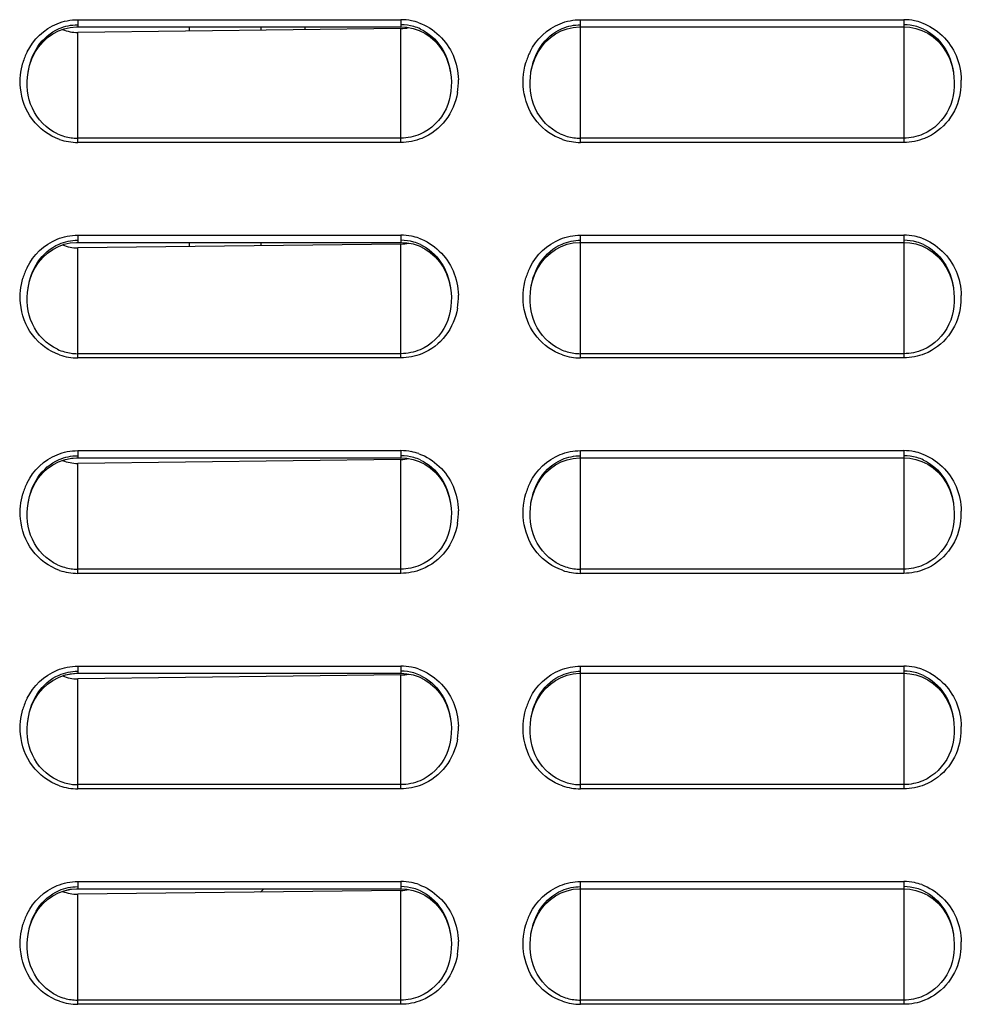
# Model space of a CAD drawing. Header units: millimetres. Extents: x 0 to 1200, y 0 to 1150.
# Tile 15 of 80: x 188 to 227, y 412 to 453. Entities that reach past the tile are written whole.
import ezdxf

# ---------------------------------------------------------------- set-up
doc = ezdxf.new("R2010")
doc.units = ezdxf.units.MM
doc.header["$LTSCALE"] = 74.962963
doc.layers.get('0').update_dxf_attribs({"linetype": 'CONTINUOUS'})

msp = doc.modelspace()

# ---------------------------------------------------------------- linework, layer by layer
at = {"color": 9, "linetype": 'CONTINUOUS'}
for p, q in [((190.124, 452.889), (190.124, 452.589)), ((190.124, 452.889), (203.624, 452.889)), ((203.624, 452.889), (203.624, 452.589)), ((211.124, 447.763), (211.124, 452.889)), ((211.124, 452.889), (224.624, 452.889)), ((224.624, 452.889), (224.624, 447.763)), ((194.8, 452.413), (194.8, 452.589)), ((199.609, 452.589), (199.609, 452.471)), ((203.624, 447.763), (203.624, 452.519)), ((190.124, 447.763), (190.124, 452.357)), ((203.624, 447.939), (190.124, 447.939)), ((224.624, 447.939), (211.124, 447.939)), ((203.624, 447.763), (190.124, 447.763)), ((224.624, 447.763), (211.124, 447.763)), ((190.124, 443.889), (190.124, 443.589)), ((190.124, 443.889), (203.624, 443.889)), ((203.624, 443.889), (203.624, 443.589)), ((211.124, 438.763), (211.124, 443.889)), ((211.124, 443.889), (224.624, 443.889)), ((224.624, 443.889), (224.624, 438.763)), ((190.124, 438.763), (190.124, 443.357)), ((194.8, 443.413), (194.8, 443.589)), ((203.624, 438.763), (203.624, 443.519)), ((203.624, 438.939), (190.124, 438.939)), ((224.624, 438.939), (211.124, 438.939)), ((203.624, 438.763), (190.124, 438.763)), ((224.624, 438.763), (211.124, 438.763)), ((190.124, 434.889), (190.124, 434.589)), ((190.124, 434.889), (203.624, 434.889)), ((203.624, 434.889), (203.624, 434.589)), ((211.124, 429.763), (211.124, 434.889)), ((211.124, 434.889), (224.624, 434.889)), ((224.624, 434.889), (224.624, 429.763)), ((190.124, 429.763), (190.124, 434.357)), ((203.624, 429.763), (203.624, 434.519)), ((203.624, 429.939), (190.124, 429.939)), ((224.624, 429.939), (211.124, 429.939)), ((203.624, 429.763), (190.124, 429.763)), ((224.624, 429.763), (211.124, 429.763)), ((190.124, 425.889), (190.124, 425.589)), ((190.124, 425.889), (203.624, 425.889)), ((203.624, 425.889), (203.624, 425.589)), ((211.124, 420.763), (211.124, 425.889)), ((211.124, 425.889), (224.624, 425.889)), ((224.624, 425.889), (224.624, 420.763)), ((190.124, 420.763), (190.124, 425.357)), ((203.624, 420.763), (203.624, 425.519)), ((203.624, 420.939), (190.124, 420.939)), ((203.624, 420.763), (190.124, 420.763)), ((224.624, 420.939), (211.124, 420.939)), ((224.624, 420.763), (211.124, 420.763)), ((190.124, 416.889), (190.124, 416.589)), ((190.124, 416.889), (203.624, 416.889)), ((203.624, 416.889), (203.624, 416.589)), ((211.124, 411.763), (211.124, 416.889)), ((211.124, 416.889), (224.624, 416.889)), ((224.624, 416.889), (224.624, 411.763)), ((190.124, 411.763), (190.124, 416.357)), ((203.624, 411.763), (203.624, 416.519)), ((203.624, 411.939), (190.124, 411.939)), ((203.624, 411.763), (190.124, 411.763)), ((224.624, 411.939), (211.124, 411.939)), ((224.624, 411.763), (211.124, 411.763))]:
    msp.add_line(p, q, dxfattribs=at)
at = {"color": 7, "linetype": 'CONTINUOUS'}
for p, q in [((189.084, 452.294), (189.318, 452.417)), ((189.318, 452.417), (189.563, 452.507)), ((189.563, 452.507), (189.816, 452.565)), ((189.816, 452.565), (190.074, 452.588)), ((190.074, 452.588), (190.124, 452.589)), ((190.124, 452.589), (203.624, 452.589)), ((203.624, 452.519), (190.124, 452.357)), ((197.774, 452.589), (197.774, 452.449)), ((203.624, 452.589), (203.873, 452.573)), ((203.873, 452.573), (204.13, 452.522)), ((204.13, 452.522), (204.381, 452.438)), ((204.381, 452.438), (204.621, 452.319)), ((210.084, 452.294), (210.318, 452.417)), ((210.318, 452.417), (210.563, 452.507)), ((210.563, 452.507), (210.816, 452.565)), ((210.816, 452.565), (211.074, 452.588)), ((211.074, 452.588), (211.124, 452.589)), ((211.124, 452.589), (224.624, 452.589)), ((224.624, 452.589), (224.873, 452.573)), ((224.873, 452.573), (225.13, 452.522)), ((225.13, 452.522), (225.381, 452.438)), ((225.381, 452.438), (225.621, 452.319)), ((188.667, 451.956), (188.866, 452.14)), ((188.866, 452.14), (189.084, 452.294)), ((204.621, 452.319), (204.846, 452.168)), ((204.846, 452.168), (205.052, 451.986)), ((205.052, 451.986), (205.237, 451.775)), ((209.667, 451.957), (209.867, 452.14)), ((209.867, 452.14), (210.084, 452.294)), ((225.621, 452.319), (225.845, 452.168)), ((225.845, 452.168), (226.052, 451.986)), ((226.052, 451.986), (226.237, 451.775)), ((188.337, 451.512), (188.489, 451.746)), ((188.489, 451.746), (188.667, 451.956)), ((205.237, 451.775), (205.396, 451.537)), ((209.337, 451.513), (209.49, 451.747)), ((209.49, 451.747), (209.667, 451.957)), ((226.237, 451.775), (226.396, 451.538)), ((188.116, 450.978), (188.212, 451.255)), ((188.212, 451.255), (188.337, 451.512)), ((205.396, 451.537), (205.527, 451.276)), ((205.527, 451.276), (205.628, 450.992)), ((209.116, 450.978), (209.212, 451.256)), ((209.212, 451.256), (209.337, 451.513)), ((226.396, 451.538), (226.527, 451.276)), ((226.527, 451.276), (226.627, 450.993)), ((188.052, 450.677), (188.116, 450.978)), ((205.628, 450.992), (205.696, 450.675)), ((209.052, 450.677), (209.116, 450.978)), ((226.627, 450.993), (226.696, 450.675)), ((188.052, 450.677), (188.054, 450.69)), ((205.694, 450.69), (205.696, 450.675)), ((209.052, 450.677), (209.054, 450.69)), ((226.694, 450.69), (226.696, 450.676)), ((189.084, 443.294), (189.318, 443.417)), ((189.318, 443.417), (189.563, 443.507)), ((189.563, 443.507), (189.816, 443.565)), ((189.816, 443.565), (190.074, 443.588)), ((190.074, 443.588), (190.124, 443.589)), ((190.124, 443.589), (203.624, 443.589)), ((203.624, 443.519), (190.124, 443.357)), ((197.774, 443.589), (197.774, 443.449)), ((203.624, 443.589), (203.873, 443.573)), ((203.873, 443.573), (204.13, 443.522)), ((204.13, 443.522), (204.381, 443.438)), ((204.381, 443.438), (204.621, 443.319)), ((210.084, 443.294), (210.318, 443.417)), ((210.318, 443.417), (210.563, 443.507)), ((210.563, 443.507), (210.816, 443.565)), ((210.816, 443.565), (211.074, 443.588)), ((211.074, 443.588), (211.124, 443.589)), ((211.124, 443.589), (224.624, 443.589)), ((224.624, 443.589), (224.873, 443.573)), ((224.873, 443.573), (225.13, 443.522)), ((225.13, 443.522), (225.381, 443.438)), ((225.381, 443.438), (225.621, 443.319)), ((188.489, 442.746), (188.667, 442.956)), ((188.667, 442.956), (188.866, 443.14)), ((188.866, 443.14), (189.084, 443.294)), ((204.621, 443.319), (204.846, 443.168)), ((204.846, 443.168), (205.052, 442.986)), ((205.052, 442.986), (205.237, 442.775)), ((209.49, 442.747), (209.667, 442.957)), ((209.667, 442.957), (209.867, 443.14)), ((209.867, 443.14), (210.084, 443.294)), ((225.621, 443.319), (225.845, 443.168)), ((225.845, 443.168), (226.052, 442.986)), ((226.052, 442.986), (226.237, 442.775)), ((188.337, 442.512), (188.489, 442.746)), ((205.237, 442.775), (205.396, 442.537)), ((205.396, 442.537), (205.527, 442.276)), ((209.337, 442.513), (209.49, 442.747)), ((226.237, 442.775), (226.396, 442.538)), ((226.396, 442.538), (226.527, 442.276)), ((188.116, 441.978), (188.212, 442.255)), ((188.212, 442.255), (188.337, 442.512)), ((205.527, 442.276), (205.628, 441.992)), ((209.116, 441.978), (209.212, 442.256)), ((209.212, 442.256), (209.337, 442.513)), ((226.527, 442.276), (226.627, 441.993)), ((188.052, 441.677), (188.116, 441.978)), ((205.628, 441.992), (205.696, 441.675)), ((209.052, 441.677), (209.116, 441.978)), ((226.627, 441.993), (226.696, 441.675)), ((188.052, 441.677), (188.054, 441.69)), ((205.694, 441.69), (205.696, 441.675)), ((209.052, 441.677), (209.054, 441.69)), ((226.694, 441.69), (226.696, 441.676)), ((188.866, 434.14), (189.084, 434.294)), ((189.084, 434.294), (189.318, 434.417)), ((189.318, 434.417), (189.563, 434.507)), ((189.499, 434.483), (189.61, 434.521)), ((189.563, 434.507), (189.816, 434.565)), ((189.61, 434.521), (189.869, 434.572)), ((189.816, 434.565), (190.074, 434.588)), ((189.869, 434.572), (190.124, 434.589)), ((190.074, 434.588), (190.124, 434.589)), ((190.124, 434.589), (203.624, 434.589)), ((203.624, 434.519), (190.124, 434.357)), ((203.624, 434.589), (203.873, 434.573)), ((203.873, 434.573), (204.13, 434.522)), ((204.13, 434.522), (204.381, 434.438)), ((204.381, 434.438), (204.621, 434.319)), ((204.621, 434.319), (204.846, 434.168)), ((209.867, 434.14), (210.084, 434.294)), ((210.084, 434.294), (210.318, 434.417)), ((210.318, 434.417), (210.563, 434.507)), ((210.563, 434.507), (210.816, 434.565)), ((210.816, 434.565), (211.074, 434.588)), ((211.074, 434.588), (211.124, 434.589)), ((211.124, 434.589), (224.624, 434.589)), ((224.624, 434.589), (224.873, 434.573)), ((224.873, 434.573), (225.13, 434.522)), ((225.13, 434.522), (225.381, 434.438)), ((225.381, 434.438), (225.621, 434.319)), ((225.621, 434.319), (225.845, 434.168)), ((188.489, 433.746), (188.667, 433.956)), ((188.667, 433.956), (188.866, 434.14)), ((204.846, 434.168), (205.052, 433.986)), ((205.052, 433.986), (205.237, 433.775)), ((209.49, 433.747), (209.667, 433.957)), ((209.667, 433.957), (209.867, 434.14)), ((225.845, 434.168), (226.052, 433.986)), ((226.052, 433.986), (226.237, 433.775)), ((188.212, 433.255), (188.337, 433.512)), ((188.337, 433.512), (188.489, 433.746)), ((205.237, 433.775), (205.396, 433.537)), ((205.396, 433.537), (205.527, 433.276)), ((209.212, 433.256), (209.337, 433.513)), ((209.337, 433.513), (209.49, 433.747)), ((226.237, 433.775), (226.396, 433.538)), ((226.396, 433.538), (226.527, 433.276)), ((188.116, 432.978), (188.212, 433.255)), ((205.527, 433.276), (205.628, 432.992)), ((209.116, 432.978), (209.212, 433.256)), ((226.527, 433.276), (226.627, 432.993)), ((188.052, 432.677), (188.116, 432.978)), ((188.052, 432.677), (188.054, 432.69)), ((205.628, 432.992), (205.696, 432.675)), ((205.694, 432.69), (205.696, 432.675)), ((209.052, 432.677), (209.116, 432.978)), ((209.052, 432.677), (209.054, 432.69)), ((226.627, 432.993), (226.696, 432.675)), ((226.694, 432.69), (226.696, 432.676)), ((188.866, 425.14), (189.084, 425.294)), ((189.084, 425.294), (189.318, 425.417)), ((189.318, 425.417), (189.563, 425.507)), ((189.499, 425.483), (189.61, 425.521)), ((189.563, 425.507), (189.816, 425.565)), ((189.61, 425.521), (189.869, 425.572)), ((189.816, 425.565), (190.074, 425.588)), ((189.869, 425.572), (190.124, 425.589)), ((190.074, 425.588), (190.124, 425.589)), ((190.124, 425.589), (203.624, 425.589)), ((203.624, 425.519), (190.124, 425.357)), ((203.624, 425.589), (203.873, 425.573)), ((203.873, 425.573), (204.13, 425.522)), ((204.13, 425.522), (204.381, 425.438)), ((204.381, 425.438), (204.621, 425.319)), ((204.621, 425.319), (204.846, 425.168)), ((209.867, 425.14), (210.084, 425.294)), ((210.084, 425.294), (210.318, 425.417)), ((210.318, 425.417), (210.563, 425.507)), ((210.563, 425.507), (210.816, 425.565)), ((210.816, 425.565), (211.074, 425.588)), ((211.074, 425.588), (211.124, 425.589)), ((211.124, 425.589), (224.624, 425.589)), ((224.624, 425.589), (224.873, 425.573)), ((224.873, 425.573), (225.13, 425.522)), ((225.13, 425.522), (225.381, 425.438)), ((225.381, 425.438), (225.621, 425.319)), ((225.621, 425.319), (225.845, 425.168)), ((188.489, 424.746), (188.667, 424.956)), ((188.667, 424.956), (188.866, 425.14)), ((204.846, 425.168), (205.052, 424.986)), ((205.052, 424.986), (205.237, 424.775)), ((209.49, 424.747), (209.667, 424.957)), ((209.667, 424.957), (209.867, 425.14)), ((225.845, 425.168), (226.052, 424.986)), ((226.052, 424.986), (226.237, 424.775)), ((188.212, 424.255), (188.337, 424.512)), ((188.337, 424.512), (188.489, 424.746)), ((205.237, 424.775), (205.396, 424.537)), ((205.396, 424.537), (205.527, 424.276)), ((209.212, 424.256), (209.337, 424.513)), ((209.337, 424.513), (209.49, 424.747)), ((226.237, 424.775), (226.396, 424.538)), ((226.396, 424.538), (226.527, 424.276)), ((188.116, 423.978), (188.212, 424.255)), ((205.527, 424.276), (205.628, 423.992)), ((209.116, 423.978), (209.212, 424.256)), ((226.527, 424.276), (226.627, 423.993)), ((188.052, 423.677), (188.116, 423.978)), ((188.052, 423.677), (188.054, 423.69)), ((205.628, 423.992), (205.696, 423.675)), ((205.694, 423.69), (205.696, 423.675)), ((209.052, 423.677), (209.116, 423.978)), ((209.052, 423.677), (209.054, 423.69)), ((226.627, 423.993), (226.696, 423.675)), ((226.694, 423.69), (226.696, 423.676)), ((188.866, 416.14), (189.084, 416.294)), ((189.084, 416.294), (189.318, 416.417)), ((189.318, 416.417), (189.563, 416.507)), ((189.499, 416.483), (189.61, 416.521)), ((189.563, 416.507), (189.816, 416.565)), ((189.61, 416.521), (189.869, 416.572)), ((189.816, 416.565), (190.074, 416.588)), ((189.869, 416.572), (190.124, 416.589)), ((190.074, 416.588), (190.124, 416.589)), ((190.124, 416.589), (203.624, 416.589)), ((203.624, 416.519), (190.124, 416.357)), ((203.624, 416.589), (203.873, 416.573)), ((203.873, 416.573), (204.13, 416.522)), ((204.13, 416.522), (204.381, 416.438)), ((204.381, 416.438), (204.621, 416.319)), ((204.621, 416.319), (204.846, 416.168)), ((209.867, 416.14), (210.084, 416.294)), ((210.084, 416.294), (210.318, 416.417)), ((210.318, 416.417), (210.563, 416.507)), ((210.563, 416.507), (210.816, 416.565)), ((210.816, 416.565), (211.074, 416.588)), ((211.074, 416.588), (211.124, 416.589)), ((211.124, 416.589), (224.624, 416.589)), ((224.624, 416.589), (224.873, 416.573)), ((224.873, 416.573), (225.13, 416.522)), ((225.13, 416.522), (225.381, 416.438)), ((225.381, 416.438), (225.621, 416.319)), ((225.621, 416.319), (225.845, 416.168)), ((188.489, 415.746), (188.667, 415.956)), ((188.667, 415.956), (188.866, 416.14)), ((204.846, 416.168), (205.052, 415.986)), ((205.052, 415.986), (205.237, 415.775)), ((209.49, 415.747), (209.667, 415.957)), ((209.667, 415.957), (209.867, 416.14)), ((225.845, 416.168), (226.052, 415.986)), ((226.052, 415.986), (226.237, 415.775)), ((188.212, 415.255), (188.337, 415.512)), ((188.337, 415.512), (188.489, 415.746)), ((205.237, 415.775), (205.396, 415.537)), ((205.396, 415.537), (205.527, 415.276)), ((209.212, 415.256), (209.337, 415.513)), ((209.337, 415.513), (209.49, 415.747)), ((226.237, 415.775), (226.396, 415.538)), ((226.396, 415.538), (226.527, 415.276)), ((188.052, 414.677), (188.116, 414.978)), ((188.116, 414.978), (188.212, 415.255)), ((205.527, 415.276), (205.628, 414.992)), ((205.628, 414.992), (205.696, 414.675)), ((209.052, 414.677), (209.116, 414.978)), ((209.116, 414.978), (209.212, 415.256)), ((226.527, 415.276), (226.627, 414.993)), ((226.627, 414.993), (226.696, 414.675)), ((188.052, 414.677), (188.054, 414.69)), ((205.694, 414.69), (205.696, 414.675)), ((209.052, 414.677), (209.054, 414.69)), ((226.694, 414.69), (226.696, 414.676))]:
    msp.add_line(p, q, dxfattribs=at)
at = {"color": 3, "linetype": 'CONTINUOUS'}
msp.add_line((197.902, 416.589), (197.762, 416.448), dxfattribs=at)
at = {"color": 9, "linetype": 'CONTINUOUS'}
for centre, radius, start, end in [((203.623, 450.613), 2.275, 78.8999, 89.9833), ((203.62, 450.603), 2.287, 70.8168, 78.879), ((224.623, 450.613), 2.275, 78.8603, 89.983), ((224.62, 450.602), 2.287, 70.7462, 78.8391), ((190.438, 450.33), 2.711, 153.4144, 163.7129), ((211.436, 450.331), 2.709, 153.2166, 163.486), ((203.244, 450.303), 2.78, 350.4791, 1.5887), ((224.246, 450.303), 2.778, 350.1966, 1.2923), ((190.127, 450.099), 2.337, 251.0516, 269.9247), ((211.127, 450.099), 2.337, 250.9887, 269.9239), ((203.623, 441.613), 2.275, 78.8999, 89.9833), ((203.62, 441.603), 2.287, 70.8168, 78.879), ((224.623, 441.613), 2.275, 78.8603, 89.983), ((224.62, 441.602), 2.287, 70.7462, 78.8391), ((190.438, 441.33), 2.711, 153.4144, 163.7129), ((211.436, 441.331), 2.709, 153.2166, 163.486), ((203.244, 441.303), 2.78, 350.4791, 1.5887), ((224.246, 441.303), 2.778, 350.1966, 1.2923), ((190.127, 441.099), 2.337, 251.0516, 269.9247), ((211.127, 441.099), 2.337, 250.9887, 269.9239), ((203.623, 432.613), 2.275, 78.8999, 89.9833), ((203.62, 432.603), 2.287, 70.8168, 78.879), ((224.623, 432.613), 2.275, 78.8603, 89.983), ((224.62, 432.602), 2.287, 70.7462, 78.8391), ((190.438, 432.33), 2.711, 153.4144, 163.7129), ((211.436, 432.331), 2.709, 153.2166, 163.486), ((203.244, 432.303), 2.78, 350.4791, 1.5887), ((224.246, 432.303), 2.778, 350.1966, 1.2923), ((190.127, 432.099), 2.337, 251.0516, 269.9247), ((211.127, 432.099), 2.337, 250.9887, 269.9239), ((203.623, 423.613), 2.275, 78.8999, 89.9833), ((203.62, 423.603), 2.287, 70.8168, 78.879), ((224.623, 423.613), 2.275, 78.8603, 89.983), ((224.62, 423.602), 2.287, 70.7462, 78.8391), ((190.438, 423.33), 2.711, 153.4144, 163.7129), ((211.436, 423.331), 2.709, 153.2166, 163.486), ((203.244, 423.303), 2.78, 350.4791, 1.5887), ((224.246, 423.303), 2.778, 350.1966, 1.2923), ((190.127, 423.099), 2.337, 251.0516, 269.9247), ((211.127, 423.099), 2.337, 250.9887, 269.9239), ((203.623, 414.613), 2.275, 78.8999, 89.9833), ((203.62, 414.603), 2.287, 70.8168, 78.879), ((224.623, 414.613), 2.275, 78.8603, 89.983), ((224.62, 414.602), 2.287, 70.7462, 78.8391), ((190.438, 414.33), 2.711, 153.4144, 163.7129), ((211.436, 414.331), 2.709, 153.2166, 163.486), ((203.244, 414.303), 2.78, 350.4791, 1.5887), ((224.246, 414.303), 2.778, 350.1966, 1.2923), ((190.127, 414.099), 2.337, 251.0516, 269.9247), ((211.127, 414.099), 2.337, 250.9887, 269.9239)]:
    msp.add_arc(centre, radius, start, end, dxfattribs=at)
at = {"color": 7, "linetype": 'CONTINUOUS'}
for centre, radius, start, end in [((203.622, 450.728), 1.949, 74.0321, 89.9565), ((203.604, 454.057), 1.538, 270.7486, 282.6651), ((203.618, 450.72), 1.959, 65.1731, 73.9924), ((224.622, 450.728), 1.949, 73.9749, 89.9559), ((224.618, 450.719), 1.959, 65.0821, 73.9346), ((190.125, 449.989), 2.05, 245.6878, 254.3671), ((190.125, 449.992), 2.053, 254.4055, 269.9646), ((211.125, 449.989), 2.05, 245.6066, 254.3158), ((211.125, 449.992), 2.053, 254.3547, 269.9642), ((203.622, 441.728), 1.949, 74.0321, 89.9565), ((203.604, 445.057), 1.538, 270.7486, 282.6651), ((203.618, 441.72), 1.959, 65.1731, 73.9924), ((224.622, 441.728), 1.949, 73.9749, 89.9559), ((224.618, 441.719), 1.959, 65.0821, 73.9346), ((190.125, 440.989), 2.05, 245.6878, 254.3671), ((190.125, 440.992), 2.053, 254.4055, 269.9646), ((211.125, 440.989), 2.05, 245.6066, 254.3158), ((211.125, 440.992), 2.053, 254.3547, 269.9642), ((203.622, 432.728), 1.949, 74.0321, 89.9565), ((203.604, 436.057), 1.538, 270.7486, 282.6651), ((203.618, 432.72), 1.959, 65.1731, 73.9924), ((224.622, 432.728), 1.949, 73.9749, 89.9559), ((224.618, 432.719), 1.959, 65.0821, 73.9346), ((190.125, 431.989), 2.05, 245.6878, 254.3671), ((190.125, 431.992), 2.053, 254.4055, 269.9646), ((211.125, 431.989), 2.05, 245.6066, 254.3158), ((211.125, 431.992), 2.053, 254.3547, 269.9642), ((203.622, 423.728), 1.949, 74.0321, 89.9565), ((224.622, 423.728), 1.949, 73.9749, 89.9559), ((203.604, 427.057), 1.538, 270.7486, 282.6651), ((203.618, 423.72), 1.959, 65.1731, 73.9924), ((224.618, 423.719), 1.959, 65.0821, 73.9346), ((190.125, 422.989), 2.05, 245.6878, 254.3671), ((190.125, 422.992), 2.053, 254.4055, 269.9646), ((211.125, 422.989), 2.05, 245.6066, 254.3158), ((211.125, 422.992), 2.053, 254.3547, 269.9642), ((203.622, 414.728), 1.949, 74.0321, 89.9565), ((224.622, 414.728), 1.949, 73.9749, 89.9559), ((203.604, 418.057), 1.538, 270.7486, 282.6651), ((203.618, 414.72), 1.959, 65.1731, 73.9924), ((224.618, 414.719), 1.959, 65.0821, 73.9346), ((190.125, 413.989), 2.05, 245.6878, 254.3671), ((211.125, 413.989), 2.05, 245.6066, 254.3158), ((190.125, 413.992), 2.053, 254.4055, 269.9646), ((211.125, 413.992), 2.053, 254.3547, 269.9642)]:
    msp.add_arc(centre, radius, start, end, dxfattribs=at)
at = {"color": 9, "linetype": 'CONTINUOUS'}
for points in [[(189.264, 452.72), (189.535, 452.83), (189.832, 452.889), (190.124, 452.889)], [(210.267, 452.721), (210.537, 452.83), (210.833, 452.889), (211.124, 452.889)], [(188.014, 451.544), (188.271, 452.055), (188.734, 452.504), (189.264, 452.72)], [(204.372, 452.762), (204.993, 452.546), (205.54, 452.005), (205.8, 451.401)], [(209.018, 451.552), (209.276, 452.061), (209.739, 452.507), (210.267, 452.721)], [(225.374, 452.761), (225.998, 452.543), (226.546, 451.998), (226.804, 451.39)], [(205.8, 451.401), (205.937, 451.081), (206.013, 450.728), (206.023, 450.38)], [(226.804, 451.39), (226.941, 451.068), (227.015, 450.715), (227.023, 450.366)], [(187.736, 450.042), (187.703, 450.392), (187.738, 450.754), (187.836, 451.091)], [(208.772, 449.79), (208.69, 450.22), (208.715, 450.682), (208.839, 451.101)], [(204.495, 447.933), (204.221, 447.821), (203.92, 447.763), (203.624, 447.763)], [(225.492, 447.931), (225.219, 447.821), (224.919, 447.763), (224.624, 447.763)], [(189.264, 443.72), (189.535, 443.83), (189.832, 443.889), (190.124, 443.889)], [(204.372, 443.762), (204.993, 443.546), (205.54, 443.005), (205.8, 442.401)], [(210.267, 443.721), (210.537, 443.83), (210.833, 443.889), (211.124, 443.889)], [(225.374, 443.761), (225.998, 443.543), (226.546, 442.998), (226.804, 442.39)], [(188.014, 442.544), (188.271, 443.055), (188.734, 443.504), (189.264, 443.72)], [(209.018, 442.552), (209.276, 443.061), (209.739, 443.507), (210.267, 443.721)], [(205.8, 442.401), (205.937, 442.081), (206.013, 441.728), (206.023, 441.38)], [(226.804, 442.39), (226.941, 442.068), (227.015, 441.715), (227.023, 441.366)], [(187.736, 441.042), (187.703, 441.392), (187.738, 441.754), (187.836, 442.091)], [(208.772, 440.79), (208.69, 441.22), (208.715, 441.682), (208.839, 442.101)], [(204.495, 438.933), (204.221, 438.821), (203.92, 438.763), (203.624, 438.763)], [(225.492, 438.931), (225.219, 438.821), (224.919, 438.763), (224.624, 438.763)], [(188.014, 433.544), (188.271, 434.055), (188.734, 434.504), (189.264, 434.72)], [(189.264, 434.72), (189.535, 434.83), (189.832, 434.889), (190.124, 434.889)], [(204.372, 434.762), (204.993, 434.546), (205.54, 434.005), (205.8, 433.401)], [(209.018, 433.552), (209.276, 434.061), (209.739, 434.507), (210.267, 434.721)], [(210.267, 434.721), (210.537, 434.83), (210.833, 434.889), (211.124, 434.889)], [(225.374, 434.761), (225.998, 434.543), (226.546, 433.998), (226.804, 433.39)], [(187.736, 432.042), (187.703, 432.392), (187.738, 432.754), (187.836, 433.091)], [(205.8, 433.401), (205.937, 433.081), (206.013, 432.728), (206.023, 432.38)], [(208.772, 431.79), (208.69, 432.22), (208.715, 432.682), (208.839, 433.101)], [(226.804, 433.39), (226.941, 433.068), (227.015, 432.715), (227.023, 432.366)], [(204.495, 429.933), (204.221, 429.821), (203.92, 429.763), (203.624, 429.763)], [(225.492, 429.931), (225.219, 429.821), (224.919, 429.763), (224.624, 429.763)], [(188.014, 424.544), (188.271, 425.055), (188.734, 425.504), (189.264, 425.72)], [(189.264, 425.72), (189.535, 425.83), (189.832, 425.889), (190.124, 425.889)], [(204.372, 425.762), (204.993, 425.546), (205.54, 425.005), (205.8, 424.401)], [(209.018, 424.552), (209.276, 425.061), (209.739, 425.507), (210.267, 425.721)], [(210.267, 425.721), (210.537, 425.83), (210.833, 425.889), (211.124, 425.889)], [(225.374, 425.761), (225.998, 425.543), (226.546, 424.998), (226.804, 424.39)], [(187.736, 423.042), (187.703, 423.392), (187.738, 423.754), (187.836, 424.091)], [(205.8, 424.401), (205.937, 424.081), (206.013, 423.728), (206.023, 423.38)], [(208.772, 422.79), (208.69, 423.22), (208.715, 423.682), (208.839, 424.101)], [(226.804, 424.39), (226.941, 424.068), (227.015, 423.715), (227.023, 423.366)], [(204.495, 420.933), (204.221, 420.821), (203.92, 420.763), (203.624, 420.763)], [(225.492, 420.931), (225.219, 420.821), (224.919, 420.763), (224.624, 420.763)], [(188.014, 415.544), (188.271, 416.055), (188.734, 416.504), (189.264, 416.72)], [(189.264, 416.72), (189.535, 416.83), (189.832, 416.889), (190.124, 416.889)], [(204.372, 416.762), (204.993, 416.546), (205.54, 416.005), (205.8, 415.401)], [(209.018, 415.552), (209.276, 416.061), (209.739, 416.507), (210.267, 416.721)], [(210.267, 416.721), (210.537, 416.83), (210.833, 416.889), (211.124, 416.889)], [(225.374, 416.761), (225.998, 416.543), (226.546, 415.998), (226.804, 415.39)], [(205.8, 415.401), (205.937, 415.081), (206.013, 414.728), (206.023, 414.38)], [(226.804, 415.39), (226.941, 415.068), (227.015, 414.715), (227.023, 414.366)], [(187.736, 414.042), (187.703, 414.392), (187.738, 414.754), (187.836, 415.091)], [(208.772, 413.79), (208.69, 414.22), (208.715, 414.682), (208.839, 415.101)], [(204.495, 411.933), (204.221, 411.821), (203.92, 411.763), (203.624, 411.763)], [(225.492, 411.931), (225.219, 411.821), (224.919, 411.763), (224.624, 411.763)]]:
    msp.add_open_spline(points, degree=3, dxfattribs=at)
at = {"color": 7, "linetype": 'CONTINUOUS'}
for points, knots in [([(188.054, 450.69), (188.113, 451.071), (188.374, 451.825), (188.994, 452.362), (189.348, 452.516)], [0, 0, 0, 0, 0.499967, 1, 1, 1, 1]), ([(204.441, 452.497), (204.784, 452.338), (205.382, 451.803), (205.636, 451.063), (205.694, 450.69)], [0, 0, 0, 0, 0.500135, 1, 1, 1, 1]), ([(209.054, 450.69), (209.113, 451.071), (209.375, 451.826), (209.996, 452.363), (210.35, 452.517)], [0, 0, 0, 0, 0.499973, 1, 1, 1, 1]), ([(225.444, 452.496), (225.786, 452.337), (226.383, 451.801), (226.636, 451.063), (226.694, 450.69)], [0, 0, 0, 0, 0.500142, 1, 1, 1, 1]), ([(189.282, 448.121), (188.827, 448.326), (188.059, 449.122), (187.976, 450.183), (188.052, 450.677)], [0, 0, 0, 0, 0.499304, 1, 1, 1, 1]), ([(205.696, 450.675), (205.771, 450.174), (205.685, 449.097), (204.891, 448.301), (204.426, 448.103)], [0, 0, 0, 0, 0.500806, 1, 1, 1, 1]), ([(210.279, 448.122), (209.825, 448.328), (209.059, 449.124), (208.977, 450.183), (209.052, 450.677)], [0, 0, 0, 0, 0.49931, 1, 1, 1, 1]), ([(226.696, 450.675), (226.772, 450.174), (226.685, 449.096), (225.889, 448.3), (225.423, 448.102)], [0, 0, 0, 0, 0.500814, 1, 1, 1, 1]), ([(188.054, 441.69), (188.113, 442.071), (188.374, 442.825), (188.994, 443.362), (189.348, 443.516)], [0, 0, 0, 0, 0.499967, 1, 1, 1, 1]), ([(204.441, 443.497), (204.784, 443.338), (205.382, 442.803), (205.636, 442.063), (205.694, 441.69)], [0, 0, 0, 0, 0.500135, 1, 1, 1, 1]), ([(209.054, 441.69), (209.113, 442.071), (209.375, 442.826), (209.996, 443.363), (210.35, 443.517)], [0, 0, 0, 0, 0.499973, 1, 1, 1, 1]), ([(225.444, 443.496), (225.786, 443.337), (226.383, 442.801), (226.636, 442.063), (226.694, 441.69)], [0, 0, 0, 0, 0.500142, 1, 1, 1, 1]), ([(189.282, 439.121), (188.827, 439.326), (188.059, 440.122), (187.976, 441.183), (188.052, 441.677)], [0, 0, 0, 0, 0.499304, 1, 1, 1, 1]), ([(205.696, 441.675), (205.771, 441.174), (205.685, 440.097), (204.891, 439.301), (204.426, 439.103)], [0, 0, 0, 0, 0.500806, 1, 1, 1, 1]), ([(210.279, 439.122), (209.825, 439.328), (209.059, 440.124), (208.977, 441.183), (209.052, 441.677)], [0, 0, 0, 0, 0.49931, 1, 1, 1, 1]), ([(226.696, 441.675), (226.772, 441.174), (226.685, 440.096), (225.889, 439.3), (225.423, 439.102)], [0, 0, 0, 0, 0.500814, 1, 1, 1, 1]), ([(188.054, 432.69), (188.113, 433.071), (188.374, 433.825), (188.994, 434.362), (189.348, 434.516)], [0, 0, 0, 0, 0.499967, 1, 1, 1, 1]), ([(204.441, 434.497), (204.784, 434.338), (205.382, 433.803), (205.636, 433.063), (205.694, 432.69)], [0, 0, 0, 0, 0.500135, 1, 1, 1, 1]), ([(209.054, 432.69), (209.113, 433.071), (209.375, 433.826), (209.996, 434.363), (210.35, 434.517)], [0, 0, 0, 0, 0.499973, 1, 1, 1, 1]), ([(225.444, 434.496), (225.786, 434.337), (226.383, 433.801), (226.636, 433.063), (226.694, 432.69)], [0, 0, 0, 0, 0.500142, 1, 1, 1, 1]), ([(189.282, 430.121), (188.827, 430.326), (188.059, 431.122), (187.976, 432.183), (188.052, 432.677)], [0, 0, 0, 0, 0.499304, 1, 1, 1, 1]), ([(205.696, 432.675), (205.771, 432.174), (205.685, 431.097), (204.891, 430.301), (204.426, 430.103)], [0, 0, 0, 0, 0.500806, 1, 1, 1, 1]), ([(210.279, 430.122), (209.825, 430.328), (209.059, 431.124), (208.977, 432.183), (209.052, 432.677)], [0, 0, 0, 0, 0.49931, 1, 1, 1, 1]), ([(226.696, 432.675), (226.772, 432.174), (226.685, 431.096), (225.889, 430.3), (225.423, 430.102)], [0, 0, 0, 0, 0.500814, 1, 1, 1, 1]), ([(188.054, 423.69), (188.113, 424.071), (188.374, 424.825), (188.994, 425.362), (189.348, 425.516)], [0, 0, 0, 0, 0.499967, 1, 1, 1, 1]), ([(204.441, 425.497), (204.784, 425.338), (205.382, 424.803), (205.636, 424.063), (205.694, 423.69)], [0, 0, 0, 0, 0.500135, 1, 1, 1, 1]), ([(209.054, 423.69), (209.113, 424.071), (209.375, 424.826), (209.996, 425.363), (210.35, 425.517)], [0, 0, 0, 0, 0.499973, 1, 1, 1, 1]), ([(225.444, 425.496), (225.786, 425.337), (226.383, 424.801), (226.636, 424.063), (226.694, 423.69)], [0, 0, 0, 0, 0.500142, 1, 1, 1, 1]), ([(189.282, 421.121), (188.827, 421.326), (188.059, 422.122), (187.976, 423.183), (188.052, 423.677)], [0, 0, 0, 0, 0.499304, 1, 1, 1, 1]), ([(205.696, 423.675), (205.771, 423.174), (205.685, 422.097), (204.891, 421.301), (204.426, 421.103)], [0, 0, 0, 0, 0.500806, 1, 1, 1, 1]), ([(210.279, 421.122), (209.825, 421.328), (209.059, 422.124), (208.977, 423.183), (209.052, 423.677)], [0, 0, 0, 0, 0.49931, 1, 1, 1, 1]), ([(226.696, 423.675), (226.772, 423.174), (226.685, 422.096), (225.889, 421.3), (225.423, 421.102)], [0, 0, 0, 0, 0.500814, 1, 1, 1, 1]), ([(188.054, 414.69), (188.113, 415.071), (188.374, 415.825), (188.994, 416.362), (189.348, 416.516)], [0, 0, 0, 0, 0.499967, 1, 1, 1, 1]), ([(204.441, 416.497), (204.784, 416.338), (205.382, 415.803), (205.636, 415.063), (205.694, 414.69)], [0, 0, 0, 0, 0.500135, 1, 1, 1, 1]), ([(209.054, 414.69), (209.113, 415.071), (209.375, 415.826), (209.996, 416.363), (210.35, 416.517)], [0, 0, 0, 0, 0.499973, 1, 1, 1, 1]), ([(225.444, 416.496), (225.786, 416.337), (226.383, 415.801), (226.636, 415.063), (226.694, 414.69)], [0, 0, 0, 0, 0.500142, 1, 1, 1, 1]), ([(189.282, 412.121), (188.827, 412.326), (188.059, 413.122), (187.976, 414.183), (188.052, 414.677)], [0, 0, 0, 0, 0.499304, 1, 1, 1, 1]), ([(205.696, 414.675), (205.771, 414.174), (205.685, 413.097), (204.891, 412.301), (204.426, 412.103)], [0, 0, 0, 0, 0.500806, 1, 1, 1, 1]), ([(210.279, 412.122), (209.825, 412.328), (209.059, 413.124), (208.977, 414.183), (209.052, 414.677)], [0, 0, 0, 0, 0.49931, 1, 1, 1, 1]), ([(226.696, 414.675), (226.772, 414.174), (226.685, 413.096), (225.889, 412.3), (225.423, 412.102)], [0, 0, 0, 0, 0.500814, 1, 1, 1, 1])]:
    msp.add_open_spline(points, degree=3, knots=knots, dxfattribs=at)
for points in [[(189.348, 452.516), (189.59, 452.621), (189.86, 452.677), (190.124, 452.677)], [(189.497, 452.481), (189.693, 452.397), (189.911, 452.354), (190.124, 452.357)], [(210.35, 452.517), (210.592, 452.621), (210.86, 452.677), (211.124, 452.677)], [(204.426, 448.103), (204.175, 447.996), (203.897, 447.939), (203.624, 447.939)], [(225.423, 448.102), (225.173, 447.996), (224.896, 447.939), (224.624, 447.939)], [(189.348, 443.516), (189.59, 443.621), (189.86, 443.677), (190.124, 443.677)], [(189.497, 443.481), (189.693, 443.397), (189.911, 443.354), (190.124, 443.357)], [(210.35, 443.517), (210.592, 443.621), (210.86, 443.677), (211.124, 443.677)], [(204.426, 439.103), (204.175, 438.996), (203.897, 438.939), (203.624, 438.939)], [(225.423, 439.102), (225.173, 438.996), (224.896, 438.939), (224.624, 438.939)], [(189.348, 434.516), (189.59, 434.621), (189.86, 434.677), (190.124, 434.677)], [(189.497, 434.481), (189.693, 434.397), (189.911, 434.354), (190.124, 434.357)], [(210.35, 434.517), (210.592, 434.621), (210.86, 434.677), (211.124, 434.677)], [(204.426, 430.103), (204.175, 429.996), (203.897, 429.939), (203.624, 429.939)], [(225.423, 430.102), (225.173, 429.996), (224.896, 429.939), (224.624, 429.939)], [(189.348, 425.516), (189.59, 425.621), (189.86, 425.677), (190.124, 425.677)], [(210.35, 425.517), (210.592, 425.621), (210.86, 425.677), (211.124, 425.677)], [(189.497, 425.481), (189.693, 425.397), (189.911, 425.354), (190.124, 425.357)], [(204.426, 421.103), (204.175, 420.996), (203.897, 420.939), (203.624, 420.939)], [(225.423, 421.102), (225.173, 420.996), (224.896, 420.939), (224.624, 420.939)], [(189.348, 416.516), (189.59, 416.621), (189.86, 416.677), (190.124, 416.677)], [(210.35, 416.517), (210.592, 416.621), (210.86, 416.677), (211.124, 416.677)], [(189.497, 416.481), (189.693, 416.397), (189.911, 416.354), (190.124, 416.357)], [(204.426, 412.103), (204.175, 411.996), (203.897, 411.939), (203.624, 411.939)], [(225.423, 412.102), (225.173, 411.996), (224.896, 411.939), (224.624, 411.939)]]:
    msp.add_open_spline(points, degree=3, dxfattribs=at)
at = {"color": 9, "linetype": 'CONTINUOUS'}
for points, knots in [([(189.368, 447.889), (188.925, 448.042), (188.116, 448.639), (187.78, 449.574), (187.736, 450.042)], [0, 0, 0, 0, 0.499114, 1, 1, 1, 1]), ([(205.986, 449.843), (205.916, 449.431), (205.581, 448.625), (204.882, 448.089), (204.495, 447.933)], [0, 0, 0, 0, 0.500665, 1, 1, 1, 1]), ([(210.366, 447.89), (209.962, 448.03), (209.218, 448.549), (208.851, 449.368), (208.772, 449.79)], [0, 0, 0, 0, 0.499313, 1, 1, 1, 1]), ([(226.983, 449.83), (226.912, 449.42), (226.575, 448.618), (225.877, 448.087), (225.492, 447.931)], [0, 0, 0, 0, 0.500658, 1, 1, 1, 1]), ([(189.368, 438.889), (188.925, 439.042), (188.116, 439.639), (187.78, 440.574), (187.736, 441.042)], [0, 0, 0, 0, 0.499114, 1, 1, 1, 1]), ([(205.986, 440.843), (205.916, 440.431), (205.581, 439.625), (204.882, 439.089), (204.495, 438.933)], [0, 0, 0, 0, 0.500665, 1, 1, 1, 1]), ([(210.366, 438.89), (209.962, 439.03), (209.218, 439.549), (208.851, 440.368), (208.772, 440.79)], [0, 0, 0, 0, 0.499313, 1, 1, 1, 1]), ([(226.983, 440.83), (226.912, 440.42), (226.575, 439.618), (225.877, 439.087), (225.492, 438.931)], [0, 0, 0, 0, 0.500658, 1, 1, 1, 1]), ([(189.368, 429.889), (188.925, 430.042), (188.116, 430.639), (187.78, 431.574), (187.736, 432.042)], [0, 0, 0, 0, 0.499114, 1, 1, 1, 1]), ([(205.986, 431.843), (205.916, 431.431), (205.581, 430.625), (204.882, 430.089), (204.495, 429.933)], [0, 0, 0, 0, 0.500665, 1, 1, 1, 1]), ([(226.983, 431.83), (226.912, 431.42), (226.575, 430.618), (225.877, 430.087), (225.492, 429.931)], [0, 0, 0, 0, 0.500658, 1, 1, 1, 1]), ([(210.366, 429.89), (209.962, 430.03), (209.218, 430.549), (208.851, 431.368), (208.772, 431.79)], [0, 0, 0, 0, 0.499313, 1, 1, 1, 1]), ([(189.368, 420.889), (188.925, 421.042), (188.116, 421.639), (187.78, 422.574), (187.736, 423.042)], [0, 0, 0, 0, 0.499114, 1, 1, 1, 1]), ([(205.986, 422.843), (205.916, 422.431), (205.581, 421.625), (204.882, 421.089), (204.495, 420.933)], [0, 0, 0, 0, 0.500665, 1, 1, 1, 1]), ([(210.366, 420.89), (209.962, 421.03), (209.218, 421.549), (208.851, 422.368), (208.772, 422.79)], [0, 0, 0, 0, 0.499313, 1, 1, 1, 1]), ([(226.983, 422.83), (226.912, 422.42), (226.575, 421.618), (225.877, 421.087), (225.492, 420.931)], [0, 0, 0, 0, 0.500658, 1, 1, 1, 1]), ([(189.368, 411.889), (188.925, 412.042), (188.116, 412.639), (187.78, 413.574), (187.736, 414.042)], [0, 0, 0, 0, 0.499114, 1, 1, 1, 1]), ([(205.986, 413.843), (205.916, 413.431), (205.581, 412.625), (204.882, 412.089), (204.495, 411.933)], [0, 0, 0, 0, 0.500665, 1, 1, 1, 1]), ([(210.366, 411.89), (209.962, 412.03), (209.218, 412.549), (208.851, 413.368), (208.772, 413.79)], [0, 0, 0, 0, 0.499313, 1, 1, 1, 1]), ([(226.983, 413.83), (226.912, 413.42), (226.575, 412.618), (225.877, 412.087), (225.492, 411.931)], [0, 0, 0, 0, 0.500658, 1, 1, 1, 1])]:
    msp.add_open_spline(points, degree=3, knots=knots, dxfattribs=at)

doc.saveas('drawing.dxf')
